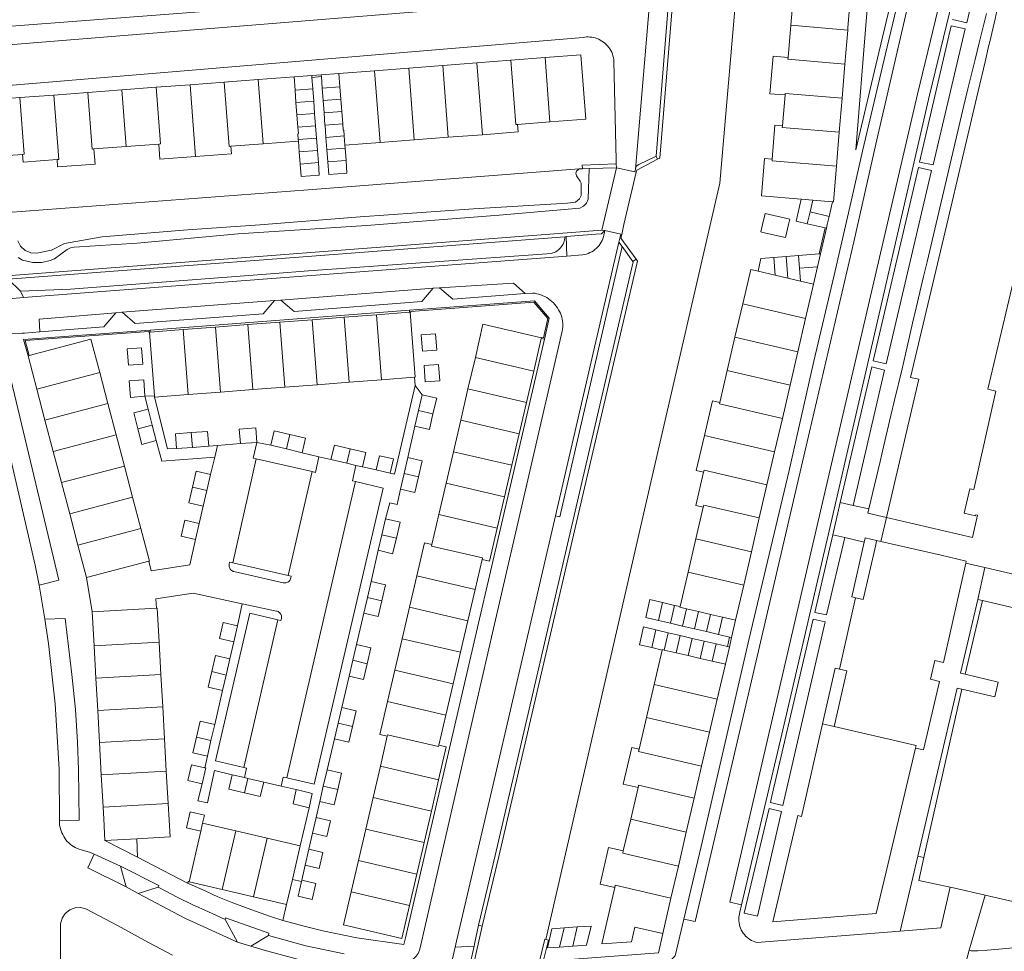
# Model space of a CAD drawing. Header units: metres. Extents: x 89888 to 94270, y 464165 to 468904.
# Tile 25 of 256: x 91113 to 91269, y 465635 to 465782. Entities that reach past the tile are written whole.
import ezdxf

# ---------------------------------------------------------------- set-up
doc = ezdxf.new("R2010")
doc.units = ezdxf.units.M
for name, color, linetype, lineweight in [('B_BEBOUWINGSGRENS_0', 251, 'CONTINUOUS', 13), ('B_TUSSENMUUR_0', 251, 'CONTINUOUS', 13), ('G_GRENS_ALGEMEEN_0', 251, 'CONTINUOUS', 13), ('K_KUNSTWERKGRENS_1', 251, 'CONTINUOUS', 13), ('T_CULTUURGRENS_0', 251, 'CONTINUOUS', 13), ('T_HEK_LIJN_0', 251, 'CONTINUOUS', 13), ('T_MUUR_30CM_0', 251, 'CONTINUOUS', 13), ('T_MUUR_30CM_LIJN_0', 251, 'CONTINUOUS', 13), ('V_WEGGRENS_0', 251, 'CONTINUOUS', 13), ('W_KADEMUUR_30CM_LIJN_0', 251, 'CONTINUOUS', 13), ('W_WALBESCHERMING_LIJN_0', 251, 'CONTINUOUS', 13), ('W_WATERGRENS_0', 251, 'CONTINUOUS', 13)]:
    doc.layers.add(name, color=color, linetype=linetype, lineweight=lineweight)

msp = doc.modelspace()

# ---------------------------------------------------------------- linework, layer by layer
at = {"layer": 'B_BEBOUWINGSGRENS_0'}
for p, q in [((91234.99, 465781.48), (91235.41, 465786.61)), ((91234.56, 465776.39), (91234.99, 465781.48)), ((91243.99, 465780.73), (91243.54, 465775.35)), ((91185.39, 465775.54), (91180, 465775.13)), ((91190.77, 465775.96), (91185.39, 465775.54)), ((91196.16, 465776.37), (91190.77, 465775.96)), ((91243.54, 465775.35), (91243.1, 465769.97)), ((91163.58, 465773.87), (91160.78, 465773.66)), ((91169.23, 465774.3), (91163.58, 465773.87)), ((91174.62, 465774.72), (91169.23, 465774.3)), ((91180, 465775.13), (91174.62, 465774.72)), ((91145.45, 465772.49), (91140.07, 465772.09)), ((91150.84, 465772.9), (91145.45, 465772.49)), ((91156.5, 465773.33), (91150.84, 465772.9)), ((91159.29, 465773.54), (91156.5, 465773.33)), ((91159.29, 465773.54), (91159.31, 465773.25)), ((91159.45, 465771.43), (91159.31, 465773.25)), ((91160.81, 465773.36), (91160.78, 465773.66)), ((91160.81, 465773.36), (91160.94, 465771.55)), ((91123.91, 465770.86), (91118.53, 465770.45)), ((91129.3, 465771.27), (91123.91, 465770.86)), ((91134.68, 465771.68), (91129.3, 465771.27)), ((91140.07, 465772.09), (91134.68, 465771.68)), ((91159.6, 465769.49), (91159.45, 465771.43)), ((91160.94, 465771.55), (91161.09, 465769.6)), ((91118.53, 465770.45), (91113.14, 465770.04)), ((91159.74, 465767.54), (91159.6, 465769.49)), ((91161.09, 465769.6), (91161.24, 465767.66)), ((91233.68, 465765.61), (91234.08, 465770.47)), ((91243.1, 465769.97), (91242.65, 465764.59)), ((91159.89, 465765.6), (91159.74, 465767.54)), ((91161.24, 465767.66), (91161.38, 465765.71)), ((91191.81, 465765.82), (91196.93, 465766.21)), ((91160.04, 465763.66), (91159.89, 465765.6)), ((91242.65, 465764.59), (91242.43, 465761.95)), ((91151.61, 465762.76), (91157.18, 465763.18)), ((91157.18, 465763.18), (91157.3, 465761.49)), ((91160.18, 465761.71), (91160.04, 465763.66)), ((91161.53, 465763.77), (91161.68, 465761.83)), ((91164.52, 465762.54), (91170.1, 465762.96)), ((91170.1, 465762.96), (91175.49, 465763.37)), ((91175.49, 465763.37), (91180.87, 465763.78)), ((91180.87, 465763.78), (91186.26, 465764.19)), ((91124.86, 465761.93), (91129.98, 465762.32)), ((91129.98, 465762.32), (91135.11, 465762.7)), ((91146.5, 465762.37), (91151.61, 465762.76)), ((91157.3, 465761.49), (91157.45, 465759.55)), ((91160.33, 465759.77), (91160.18, 465761.71)), ((91161.68, 465761.83), (91161.83, 465759.88)), ((91164.56, 465762.04), (91164.52, 465762.54)), ((91164.71, 465760.1), (91164.56, 465762.04)), ((91242.43, 465761.95), (91242.2, 465759.2)), ((91236.62, 465754.01), (91238.46, 465753.82)), ((91238.46, 465753.82), (91241.6, 465753.59)), ((91241.6, 465753.59), (91241.06, 465751.28)), ((91240.62, 465749.41), (91240.41, 465749.45)), ((91232.31, 465744.8), (91234.26, 465744.96)), ((91234.26, 465744.96), (91236.2, 465745.11)), ((91236.2, 465745.11), (91239.48, 465745.37)), ((91239.69, 465745.38), (91239.21, 465743.3)), ((91239.48, 465745.37), (91239.69, 465745.38)), ((91229.82, 465742.63), (91232.52, 465742)), ((91239.21, 465743.3), (91238.58, 465740.59)), ((91232.52, 465742), (91234.51, 465741.54)), ((91234.51, 465741.54), (91236.5, 465741.07)), ((91236.5, 465741.07), (91238.58, 465740.59)), ((91238.58, 465740.59), (91237.32, 465735.13)), ((91226.17, 465732.19), (91227.39, 465737.45)), ((91154.25, 465734.57), (91159.34, 465734.96)), ((91159.34, 465734.96), (91164.42, 465735.34)), ((91164.42, 465735.34), (91169.51, 465735.73)), ((91169.51, 465735.73), (91174.76, 465736.14)), ((91174.76, 465736.14), (91174.85, 465736.14)), ((91237.32, 465735.13), (91236.1, 465729.88)), ((91133.77, 465733), (91138.99, 465733.4)), ((91138.99, 465733.4), (91144.08, 465733.79)), ((91144.08, 465733.79), (91149.17, 465734.18)), ((91149.17, 465734.18), (91154.25, 465734.57)), ((91133.67, 465732.99), (91133.77, 465733)), ((91134.43, 465722.95), (91133.67, 465732.99)), ((91195.55, 465731.98), (91194.36, 465726.85)), ((91195.58, 465732.07), (91195.55, 465731.98)), ((91224.94, 465726.91), (91226.17, 465732.19)), ((91114.45, 465729.24), (91114.64, 465729.29)), ((91115.83, 465724), (91114.45, 465729.24)), ((91183.98, 465724.03), (91185.14, 465728.99)), ((91236.1, 465729.88), (91234.87, 465724.6)), ((91125.78, 465726.63), (91127.08, 465721.7)), ((91170.29, 465725.47), (91165.21, 465725.08)), ((91175.54, 465725.87), (91170.29, 465725.47)), ((91194.36, 465726.85), (91193.21, 465721.89)), ((91223.77, 465721.86), (91224.94, 465726.91)), ((91117.13, 465719.07), (91115.83, 465724)), ((91150, 465723.92), (91144.86, 465723.53)), ((91155.04, 465724.3), (91150, 465723.92)), ((91160.12, 465724.69), (91155.04, 465724.3)), ((91165.21, 465725.08), (91160.12, 465724.69)), ((91182.83, 465719.06), (91183.98, 465724.03)), ((91234.87, 465724.6), (91233.66, 465719.37)), ((91134.45, 465722.73), (91134.43, 465722.95)), ((91139.78, 465723.14), (91134.45, 465722.73)), ((91144.86, 465723.53), (91139.78, 465723.14)), ((91176.17, 465720.61), (91176.75, 465723.1)), ((91127.08, 465721.7), (91128.38, 465716.77)), ((91133.43, 465720.81), (91134.08, 465718.28)), ((91193.21, 465721.89), (91192.05, 465716.92)), ((91175.59, 465718.13), (91176.17, 465720.61)), ((91233.66, 465719.37), (91232.43, 465714.06)), ((91118.43, 465714.14), (91117.13, 465719.07)), ((91134.08, 465718.28), (91134.72, 465715.85)), ((91181.67, 465714.09), (91182.83, 465719.06)), ((91128.38, 465716.77), (91129.68, 465711.84)), ((91192.05, 465716.92), (91190.89, 465711.95)), ((91140.42, 465714.78), (91137.91, 465714.6)), ((91143.01, 465714.97), (91140.42, 465714.78)), ((91150.61, 465715.57), (91148.02, 465715.38)), ((91155.28, 465714.53), (91152.81, 465715.11)), ((91119.73, 465709.21), (91118.43, 465714.14)), ((91157.78, 465713.92), (91155.28, 465714.53)), ((91173.87, 465710.67), (91174.45, 465713.18)), ((91180.52, 465709.12), (91181.67, 465714.09)), ((91232.43, 465714.06), (91231.23, 465708.89)), ((91129.68, 465711.84), (91130.98, 465706.91)), ((91164.81, 465712.28), (91162.33, 465712.85)), ((91166.26, 465711.94), (91164.81, 465712.28)), ((91167.32, 465711.7), (91166.26, 465711.94)), ((91190.89, 465711.95), (91189.74, 465706.98)), ((91143.3, 465710.49), (91142.72, 465707.98)), ((91171.7, 465710.72), (91169.46, 465711.22)), ((91173.3, 465708.19), (91173.87, 465710.67)), ((91121.04, 465704.26), (91119.73, 465709.21)), ((91179.36, 465704.16), (91180.52, 465709.12)), ((91231.23, 465708.89), (91230.01, 465703.64)), ((91130.98, 465706.91), (91132.28, 465701.98)), ((91142.72, 465707.98), (91142.15, 465705.51)), ((91189.74, 465706.98), (91188.58, 465702.02)), ((91219.99, 465700.32), (91221.16, 465705.33)), ((91122.33, 465699.35), (91121.04, 465704.26)), ((91178.27, 465699.44), (91179.36, 465704.16)), ((91141.5, 465702.77), (91140.9, 465700.24)), ((91170.38, 465700.99), (91170.97, 465703.51)), ((91230.01, 465703.64), (91228.77, 465698.27)), ((91169.8, 465698.53), (91170.38, 465700.99)), ((91123.69, 465694.22), (91122.33, 465699.35)), ((91218.77, 465695.08), (91219.99, 465700.32)), ((91248.56, 465700.06), (91249.23, 465699.91)), ((91228.77, 465698.27), (91227.55, 465693.03)), ((91133.54, 465696.8), (91123.69, 465694.22)), ((91186.2, 465697.07), (91185.1, 465692.35)), ((91174.72, 465689.53), (91175.88, 465694.5)), ((91217.49, 465689.62), (91218.77, 465695.08)), ((91168.08, 465691.07), (91168.67, 465693.58)), ((91227.55, 465693.03), (91226.26, 465687.47)), ((91185.1, 465692.35), (91183.95, 465687.39)), ((91167.5, 465688.6), (91168.08, 465691.07)), ((91214.74, 465690.26), (91216.63, 465689.82)), ((91216.63, 465689.82), (91217.49, 465689.62)), ((91242.67, 465679.76), (91245.24, 465691.03)), ((91124.59, 465688.8), (91134.74, 465689.38)), ((91124.89, 465683.42), (91124.59, 465688.8)), ((91173.57, 465684.56), (91174.72, 465689.53)), ((91218.51, 465689.28), (91220.41, 465688.84)), ((91220.41, 465688.84), (91222.31, 465688.4)), ((91222.31, 465688.4), (91224.21, 465687.95)), ((91147.56, 465686.59), (91146.97, 465684.05)), ((91183.95, 465687.39), (91182.8, 465682.42)), ((91215.98, 465687.01), (91214.08, 465687.45)), ((91217.88, 465686.56), (91215.98, 465687.01)), ((91219.78, 465686.12), (91217.88, 465686.56)), ((91224.21, 465687.95), (91226.26, 465687.47)), ((91226.26, 465687.47), (91225.63, 465684.75)), ((91213.68, 465685.95), (91215.63, 465685.5)), ((91215.63, 465685.5), (91217.53, 465685.06)), ((91217.53, 465685.06), (91219.43, 465684.61)), ((91221.68, 465685.67), (91219.78, 465686.12)), ((91223.57, 465685.23), (91221.68, 465685.67)), ((91225.32, 465684.82), (91223.57, 465685.23)), ((91135.17, 465683.99), (91135.46, 465678.9)), ((91165.76, 465681.14), (91166.35, 465683.64)), ((91172.42, 465679.59), (91173.57, 465684.56)), ((91219.43, 465684.61), (91221.32, 465684.17)), ((91221.32, 465684.17), (91223.22, 465683.72)), ((91223.22, 465683.72), (91224.97, 465683.32)), ((91225.63, 465684.75), (91225.32, 465684.82)), ((91125.17, 465678.33), (91124.89, 465683.42)), ((91182.8, 465682.42), (91181.64, 465677.45)), ((91214.68, 465682.77), (91213.03, 465683.16)), ((91213.41, 465677.34), (91214.68, 465682.77)), ((91214.99, 465682.77), (91216.89, 465682.33)), ((91216.89, 465682.33), (91218.79, 465681.88)), ((91225.28, 465683.24), (91224.65, 465680.52)), ((91224.97, 465683.32), (91225.28, 465683.24)), ((91146.35, 465681.36), (91145.76, 465678.82)), ((91165.18, 465678.66), (91165.76, 465681.14)), ((91218.79, 465681.88), (91220.69, 465681.44)), ((91220.69, 465681.44), (91222.59, 465681)), ((91222.59, 465681), (91224.65, 465680.52)), ((91224.65, 465680.52), (91223.37, 465675.01)), ((91135.46, 465678.9), (91135.74, 465673.81)), ((91145.76, 465678.82), (91145.19, 465676.38)), ((91171.26, 465674.62), (91172.42, 465679.59)), ((91125.46, 465673.23), (91125.17, 465678.33)), ((91181.64, 465677.45), (91180.49, 465672.48)), ((91212.19, 465672.12), (91213.41, 465677.34)), ((91223.37, 465675.01), (91222.16, 465669.8)), ((91125.74, 465668.14), (91125.46, 465673.23)), ((91135.74, 465673.81), (91136.02, 465668.72)), ((91163.46, 465671.2), (91164.04, 465673.71)), ((91143.95, 465671.01), (91143.36, 465668.47)), ((91162.88, 465668.73), (91163.46, 465671.2)), ((91180.49, 465672.48), (91179.39, 465667.74)), ((91211.02, 465667.09), (91212.19, 465672.12)), ((91240.01, 465671.11), (91241.86, 465670.68)), ((91222.16, 465669.8), (91220.9, 465664.41)), ((91126.02, 465663.05), (91125.74, 465668.14)), ((91136.02, 465668.72), (91136.31, 465663.62)), ((91143.36, 465668.47), (91142.8, 465666.02)), ((91170.13, 465664.42), (91171.23, 465669.14)), ((91254.69, 465667.28), (91250.06, 465647.73)), ((91136.31, 465663.62), (91136.59, 465658.53)), ((91161.12, 465661.25), (91161.72, 465663.83)), ((91168.97, 465659.45), (91170.13, 465664.42)), ((91220.9, 465664.41), (91219.73, 465659.34)), ((91126.31, 465657.96), (91126.02, 465663.05)), ((91146.72, 465663.06), (91148.66, 465662.61)), ((91148.66, 465662.61), (91149.21, 465662.48)), ((91149.21, 465662.48), (91151.7, 465661.89)), ((91179.33, 465662.28), (91178.19, 465657.31)), ((91160.56, 465658.84), (91161.12, 465661.25)), ((91209.69, 465656.04), (91210.85, 465661.04)), ((91167.82, 465654.48), (91168.97, 465659.45)), ((91219.73, 465659.34), (91218.48, 465653.99)), ((91126.41, 465656.09), (91126.31, 465657.96)), ((91178.19, 465657.31), (91177.04, 465652.34)), ((91126.61, 465652.65), (91126.41, 465656.09)), ((91159.41, 465653.81), (91160, 465656.32)), ((91208.52, 465651.04), (91209.69, 465656.04)), ((91139.91, 465646.15), (91141.77, 465654.17)), ((91142.05, 465655.39), (91147.27, 465654.18)), ((91147.27, 465654.18), (91152.23, 465653.03)), ((91166.66, 465649.51), (91167.82, 465654.48)), ((91218.48, 465653.99), (91217.24, 465648.63)), ((91131.63, 465652.94), (91126.61, 465652.65)), ((91152.23, 465653.03), (91157.47, 465651.82)), ((91177.04, 465652.34), (91175.89, 465647.37)), ((91157.47, 465651.82), (91156.23, 465646.5)), ((91158.23, 465648.78), (91158.82, 465651.31)), ((91165.51, 465644.55), (91166.66, 465649.51)), ((91217.24, 465648.63), (91216.05, 465643.55)), ((91145.12, 465644.93), (91139.91, 465646.15)), ((91156.23, 465646.5), (91155.31, 465642.56)), ((91157.68, 465646.17), (91157.74, 465646.42)), ((91175.89, 465647.37), (91174.74, 465642.4)), ((91150.09, 465643.78), (91145.12, 465644.93)), ((91155.31, 465642.56), (91150.09, 465643.78)), ((91216.05, 465643.55), (91214.75, 465637.96)), ((91201.25, 465639.01), (91199.16, 465638.86)), ((91198.45, 465635.81), (91200.54, 465635.97))]:
    msp.add_line(p, q, dxfattribs=at)
for points in [[(91250.1, 465703.72), (91250.26, 465704.41), (91255.2, 465725.54), (91253.93, 465725.84), (91259.63, 465750), (91264.6, 465771.07), (91265.69, 465775.71), (91266.31, 465778.34), (91266.38, 465778.63), (91267.34, 465782.71), (91267.41, 465783), (91268.02, 465785.6), (91268.1, 465785.91), (91268.53, 465787.75)], [(91244.43, 465786.11), (91244.02, 465781.12), (91243.99, 465780.73)], [(91280.62, 465784.9), (91274.26, 465758.17), (91275.97, 465757.76), (91274.52, 465751.68), (91274.21, 465751.76), (91274.26, 465751.97), (91272.85, 465752.31), (91272.3, 465750), (91266.11, 465723.96), (91267.37, 465723.66), (91263.91, 465708.11), (91263.3, 465708.25), (91262.4, 465704.39), (91264.17, 465703.98), (91264.21, 465704.15), (91264.51, 465704.08), (91263.69, 465700.55), (91250.1, 465703.72)], [(91196.93, 465766.21), (91202.59, 465766.64), (91201.81, 465776.81), (91196.16, 465776.37)], [(91234.08, 465770.47), (91231.69, 465770.66), (91232.19, 465776.59), (91234.56, 465776.39)], [(91113.14, 465770.04), (91107.44, 465769.61), (91107.59, 465767.71), (91104.94, 465767.51), (91106.71, 465760.57), (91113.58, 465761.07)], [(91161.38, 465765.71), (91161.39, 465765.67), (91161.53, 465763.77)], [(91186.26, 465764.19), (91191.91, 465764.62), (91191.81, 465765.82)], [(91232.05, 465760.32), (91232.48, 465765.71), (91233.68, 465765.61)], [(91119.04, 465760.28), (91119.13, 465759.09), (91125.06, 465759.53), (91124.86, 465761.93)], [(91135.11, 465762.7), (91135.29, 465760.31), (91140.93, 465760.74)], [(91140.93, 465760.74), (91146.6, 465761.17), (91146.5, 465762.37)], [(91113.58, 465761.07), (91113.67, 465759.87), (91119.04, 465760.28)], [(91157.45, 465759.55), (91157.6, 465757.56), (91160.48, 465757.78), (91160.33, 465759.77)], [(91161.83, 465759.88), (91161.98, 465757.89), (91164.86, 465758.11), (91164.71, 465760.1)], [(91236.62, 465754.01), (91230.35, 465754.53), (91230.85, 465760.42), (91232.05, 465760.32)], [(91242.2, 465759.2), (91241.74, 465753.58), (91241.6, 465753.59)], [(91237.59, 465750.1), (91235.82, 465750.51), (91236.62, 465754.01)], [(91234.63, 465750), (91234.82, 465750.85), (91230.93, 465751.75), (91230.53, 465750)], [(91241.06, 465751.28), (91240.76, 465750), (91240.62, 465749.41)], [(91230.53, 465750), (91230.27, 465748.82), (91230.55, 465748.76), (91234.17, 465747.92), (91234.63, 465750)], [(91240.41, 465749.45), (91238.03, 465750), (91237.59, 465750.1)], [(91229.82, 465742.63), (91230.28, 465744.64), (91232.31, 465744.8)], [(91227.39, 465737.45), (91228.66, 465742.9), (91229.82, 465742.63)], [(91174.85, 465736.14), (91175.64, 465725.88), (91175.54, 465725.87)], [(91185.14, 465728.99), (91186.35, 465734.23), (91195.58, 465732.07)], [(91114.64, 465729.29), (91124.4, 465731.86), (91125.78, 465726.63)], [(91179.06, 465730.17), (91178.86, 465732.75), (91176.57, 465732.58), (91176.77, 465729.99), (91179.06, 465730.17)], [(91132.39, 465730.51), (91130.11, 465730.33), (91130.31, 465727.75), (91132.59, 465727.93), (91132.39, 465730.51)], [(91177.04, 465727.72), (91177.23, 465725.13), (91179.52, 465725.3), (91179.32, 465727.88), (91177.04, 465727.72)], [(91132.93, 465722.86), (91132.75, 465725.45), (91130.46, 465725.28), (91130.65, 465722.69), (91132.93, 465722.86)], [(91176.75, 465723.1), (91179.04, 465722.57), (91178.45, 465720.08)], [(91131.82, 465717.69), (91131.16, 465720.22), (91133.43, 465720.81)], [(91221.33, 465716.65), (91222.6, 465722.13), (91223.77, 465721.86)], [(91178.45, 465720.08), (91177.88, 465717.6), (91175.59, 465718.13)], [(91134.72, 465715.85), (91132.45, 465715.26), (91131.82, 465717.69)], [(91148.02, 465715.38), (91147.84, 465717.68), (91150.43, 465717.89), (91150.61, 465715.57)], [(91137.91, 465714.6), (91137.74, 465716.93), (91140.24, 465717.11)], [(91140.24, 465717.11), (91142.84, 465717.3), (91143.01, 465714.97)], [(91152.81, 465715.11), (91153.34, 465717.38), (91155.81, 465716.81)], [(91155.81, 465716.81), (91158.32, 465716.22), (91157.78, 465713.92)], [(91221.22, 465710.85), (91220.04, 465711.12), (91221.33, 465716.65)], [(91162.33, 465712.85), (91162.86, 465715.13), (91165.34, 465714.55)], [(91165.34, 465714.55), (91167.85, 465713.97), (91167.32, 465711.7)], [(91169.46, 465711.22), (91169.98, 465713.46), (91172.21, 465712.96), (91171.7, 465710.72)], [(91174.45, 465713.18), (91176.73, 465712.65), (91176.15, 465710.14)], [(91140.45, 465708.51), (91141.04, 465711.02), (91143.3, 465710.49)], [(91176.15, 465710.14), (91175.58, 465707.66), (91173.3, 465708.19)], [(91221.16, 465705.33), (91219.99, 465705.6), (91221.22, 465710.85)], [(91142.15, 465705.51), (91139.87, 465706.04), (91140.45, 465708.51)], [(91140.9, 465700.24), (91138.63, 465700.78), (91139.23, 465703.31), (91141.5, 465702.77)], [(91170.97, 465703.51), (91173.25, 465702.97), (91172.66, 465700.46)], [(91132.28, 465701.98), (91133.63, 465696.82), (91133.54, 465696.8)], [(91188.58, 465702.02), (91187.37, 465696.8), (91186.2, 465697.07)], [(91172.66, 465700.46), (91172.07, 465697.99), (91169.8, 465698.53)], [(91175.88, 465694.5), (91177.09, 465699.72), (91178.27, 465699.44)], [(91245.24, 465691.03), (91246.44, 465690.76), (91248.41, 465699.41), (91248.56, 465700.06)], [(91249.23, 465699.91), (91258.75, 465697.74), (91262.71, 465696.83), (91262.63, 465696.5)], [(91262.63, 465696.5), (91259.1, 465680.79), (91257.76, 465681.1), (91257.08, 465678.14), (91258.48, 465677.82), (91255.97, 465666.98), (91254.69, 465667.28)], [(91168.67, 465693.58), (91170.95, 465693.05), (91170.36, 465690.54)], [(91170.36, 465690.54), (91169.78, 465688.07), (91167.5, 465688.6)], [(91214.08, 465687.45), (91212.09, 465687.91), (91212.74, 465690.73), (91214.74, 465690.26)], [(91134.74, 465689.38), (91134.86, 465689.38), (91135.17, 465683.99)], [(91217.49, 465689.62), (91217.47, 465689.53), (91218.51, 465689.28)], [(91146.97, 465684.05), (91144.69, 465684.58), (91145.28, 465687.12), (91147.56, 465686.59)], [(91213.03, 465683.16), (91211.09, 465683.61), (91211.74, 465686.41), (91213.68, 465685.95)], [(91166.35, 465683.64), (91168.63, 465683.1), (91168.04, 465680.61)], [(91143.48, 465679.35), (91144.07, 465681.89), (91146.35, 465681.36)], [(91214.99, 465682.77), (91214.7, 465682.84), (91214.68, 465682.77)], [(91168.04, 465680.61), (91167.46, 465678.13), (91165.18, 465678.66)], [(91145.19, 465676.38), (91142.91, 465676.91), (91143.48, 465679.35)], [(91241.86, 465670.68), (91243.87, 465679.49), (91242.67, 465679.76)], [(91171.23, 465669.14), (91170.05, 465669.41), (91171.26, 465674.62)], [(91164.04, 465673.71), (91166.32, 465673.18), (91165.73, 465670.67)], [(91141.08, 465669), (91141.67, 465671.54), (91143.95, 465671.01)], [(91250.06, 465647.73), (91248.49, 465641.13), (91232.15, 465639.81), (91236.1, 465656.62), (91236.68, 465656.49), (91240.01, 465671.11)], [(91165.73, 465670.67), (91165.16, 465668.2), (91162.88, 465668.73)], [(91142.8, 465666.02), (91140.52, 465666.54), (91141.08, 465669)], [(91179.39, 465667.74), (91180.53, 465667.47), (91179.33, 465662.28)], [(91210.85, 465661.04), (91208.51, 465661.58), (91209.85, 465667.36), (91211.02, 465667.09)], [(91141.98, 465661.61), (91139.71, 465662.13), (91140.28, 465664.65), (91142.37, 465664.17)], [(91142.37, 465664.17), (91142.57, 465664.13), (91141.98, 465661.61)], [(91161.72, 465663.83), (91164, 465663.3), (91163.4, 465660.73)], [(91148.68, 465660.2), (91146.18, 465660.78), (91146.72, 465663.06)], [(91151.7, 465661.89), (91151.16, 465659.61), (91148.68, 465660.2)], [(91158.87, 465657.85), (91156.34, 465658.45), (91156.85, 465660.72)], [(91156.85, 465660.72), (91159.37, 465660.12), (91158.87, 465657.85)], [(91163.4, 465660.73), (91162.84, 465658.31), (91160.56, 465658.84)], [(91136.59, 465658.53), (91136.89, 465653.24), (91131.63, 465652.94)], [(91141.77, 465654.17), (91139.52, 465654.69), (91140.09, 465657.19), (91142.35, 465656.67), (91142.05, 465655.39)], [(91160, 465656.32), (91162.27, 465655.78), (91161.69, 465653.28), (91159.41, 465653.81)], [(91158.82, 465651.31), (91161.06, 465650.79), (91160.47, 465648.27), (91158.23, 465648.78)], [(91207.18, 465645.24), (91204.85, 465645.79), (91206.2, 465651.55), (91208.52, 465651.04)], [(91157.74, 465646.42), (91159.96, 465645.9), (91159.37, 465643.37), (91157.15, 465643.88), (91157.68, 465646.17)], [(91214.75, 465637.96), (91210.37, 465638.98), (91209.82, 465636.67), (91205.11, 465636.36), (91207.18, 465645.24)], [(91174.74, 465642.4), (91173.54, 465637.2), (91164.3, 465639.34), (91165.51, 465644.55)], [(91199.16, 465638.86), (91197.24, 465638.74), (91196.53, 465635.7), (91198.45, 465635.81)], [(91200.54, 465635.97), (91202.73, 465636.12), (91203.45, 465639.16), (91201.25, 465639.01)]]:
    msp.add_lwpolyline(points, dxfattribs=at)
at = {"layer": 'B_TUSSENMUUR_0'}
for p, q in [((91243.99, 465780.73), (91234.99, 465781.48)), ((91185.39, 465775.54), (91186.26, 465764.19)), ((91196.16, 465776.37), (91196.93, 465766.21)), ((91163.58, 465773.87), (91163.74, 465771.76)), ((91169.23, 465774.3), (91170.1, 465762.96)), ((91174.62, 465774.72), (91175.49, 465763.37)), ((91180, 465775.13), (91180.87, 465763.78)), ((91150.84, 465772.9), (91151.61, 465762.76)), ((91156.5, 465773.33), (91156.66, 465771.22)), ((91129.98, 465762.32), (91129.3, 465771.27)), ((91140.07, 465772.09), (91140.93, 465760.74)), ((91156.66, 465771.22), (91159.45, 465771.43)), ((91156.66, 465771.22), (91156.8, 465769.28)), ((91163.74, 465771.76), (91160.94, 465771.55)), ((91163.88, 465769.82), (91163.74, 465771.76)), ((91156.8, 465769.28), (91159.6, 465769.49)), ((91156.8, 465769.28), (91156.95, 465767.33)), ((91161.09, 465769.6), (91163.88, 465769.82)), ((91164.03, 465767.87), (91163.88, 465769.82)), ((91156.95, 465767.33), (91159.74, 465767.54)), ((91161.24, 465767.66), (91164.03, 465767.87)), ((91164.18, 465765.93), (91164.03, 465767.87)), ((91156.95, 465767.33), (91157.1, 465765.39)), ((91161.38, 465765.71), (91164.18, 465765.93)), ((91157.1, 465765.39), (91159.89, 465765.6)), ((91157.15, 465763.44), (91160.04, 465763.66)), ((91157.18, 465763.18), (91157.15, 465763.44)), ((91161.53, 465763.77), (91164.41, 465763.99)), ((91164.41, 465763.99), (91164.52, 465762.54)), ((91157.3, 465761.49), (91160.18, 465761.71)), ((91161.68, 465761.83), (91164.56, 465762.04)), ((91157.45, 465759.55), (91160.33, 465759.77)), ((91161.83, 465759.88), (91164.71, 465760.1)), ((91238.46, 465753.82), (91238.03, 465751.99)), ((91237.59, 465750.1), (91238.03, 465751.99)), ((91238.03, 465751.99), (91241.06, 465751.28)), ((91232.52, 465742), (91232.31, 465744.8)), ((91234.51, 465741.54), (91234.26, 465744.96)), ((91236.2, 465745.11), (91236.35, 465743.08)), ((91236.35, 465743.08), (91239.21, 465743.3)), ((91236.5, 465741.07), (91236.35, 465743.08)), ((91237.32, 465735.13), (91227.39, 465737.45)), ((91160.12, 465724.69), (91159.34, 465734.96)), ((91164.42, 465735.34), (91165.21, 465725.08)), ((91169.51, 465735.73), (91170.29, 465725.47)), ((91138.99, 465733.4), (91139.78, 465723.14)), ((91144.86, 465723.53), (91144.08, 465733.79)), ((91149.17, 465734.18), (91150, 465723.92)), ((91154.25, 465734.57), (91155.04, 465724.3)), ((91226.17, 465732.19), (91236.1, 465729.88)), ((91194.36, 465726.85), (91185.14, 465728.99)), ((91125.78, 465726.63), (91115.83, 465724)), ((91224.94, 465726.91), (91234.87, 465724.6)), ((91183.98, 465724.03), (91193.21, 465721.89)), ((91127.08, 465721.7), (91117.13, 465719.07)), ((91176.17, 465720.61), (91178.45, 465720.08)), ((91134.08, 465718.28), (91131.82, 465717.69)), ((91182.83, 465719.06), (91192.05, 465716.92)), ((91118.43, 465714.14), (91128.38, 465716.77)), ((91140.24, 465717.11), (91140.42, 465714.78)), ((91155.28, 465714.53), (91155.81, 465716.81)), ((91221.33, 465716.65), (91232.43, 465714.06)), ((91164.81, 465712.28), (91165.34, 465714.55)), ((91190.89, 465711.95), (91181.67, 465714.09)), ((91129.68, 465711.84), (91119.73, 465709.21)), ((91173.87, 465710.67), (91176.15, 465710.14)), ((91140.45, 465708.51), (91142.72, 465707.98)), ((91180.52, 465709.12), (91189.74, 465706.98)), ((91130.98, 465706.91), (91121.04, 465704.26)), ((91179.36, 465704.16), (91188.58, 465702.02)), ((91132.28, 465701.98), (91122.33, 465699.35)), ((91170.38, 465700.99), (91172.66, 465700.46)), ((91219.99, 465700.32), (91228.77, 465698.27)), ((91175.88, 465694.5), (91185.1, 465692.35)), ((91227.55, 465693.03), (91218.77, 465695.08)), ((91168.08, 465691.07), (91170.36, 465690.54)), ((91214.08, 465687.45), (91214.74, 465690.26)), ((91215.98, 465687.01), (91216.63, 465689.82)), ((91174.72, 465689.53), (91183.95, 465687.39)), ((91217.88, 465686.56), (91218.51, 465689.28)), ((91219.78, 465686.12), (91220.41, 465688.84)), ((91221.68, 465685.67), (91222.31, 465688.4)), ((91223.57, 465685.23), (91224.21, 465687.95)), ((91213.03, 465683.16), (91213.68, 465685.95)), ((91215.63, 465685.5), (91214.99, 465682.77)), ((91216.89, 465682.33), (91217.53, 465685.06)), ((91135.17, 465683.99), (91124.89, 465683.42)), ((91173.57, 465684.56), (91182.8, 465682.42)), ((91218.79, 465681.88), (91219.43, 465684.61)), ((91220.69, 465681.44), (91221.32, 465684.17)), ((91222.59, 465681), (91223.22, 465683.72)), ((91165.76, 465681.14), (91168.04, 465680.61)), ((91135.46, 465678.9), (91125.17, 465678.33)), ((91145.76, 465678.82), (91143.48, 465679.35)), ((91181.64, 465677.45), (91172.42, 465679.59)), ((91213.41, 465677.34), (91223.37, 465675.01)), ((91171.26, 465674.62), (91180.49, 465672.48)), ((91125.46, 465673.23), (91135.74, 465673.81)), ((91163.46, 465671.2), (91165.73, 465670.67)), ((91212.19, 465672.12), (91222.16, 465669.8)), ((91125.74, 465668.14), (91136.02, 465668.72)), ((91141.08, 465669), (91143.36, 465668.47)), ((91126.02, 465663.05), (91136.31, 465663.62)), ((91170.13, 465664.42), (91179.33, 465662.28)), ((91148.68, 465660.2), (91149.21, 465662.48)), ((91161.12, 465661.25), (91163.4, 465660.73)), ((91168.97, 465659.45), (91178.19, 465657.31)), ((91126.31, 465657.96), (91136.59, 465658.53)), ((91209.69, 465656.04), (91218.48, 465653.99)), ((91141.77, 465654.17), (91142.05, 465655.39)), ((91147.27, 465654.18), (91145.12, 465644.93)), ((91167.82, 465654.48), (91177.04, 465652.34)), ((91152.23, 465653.03), (91150.09, 465643.78)), ((91166.66, 465649.51), (91175.89, 465647.37)), ((91165.51, 465644.55), (91174.74, 465642.4)), ((91199.16, 465638.86), (91198.45, 465635.81)), ((91201.25, 465639.01), (91200.54, 465635.97))]:
    msp.add_line(p, q, dxfattribs=at)
for points in [[(91190.77, 465775.96), (91191.55, 465765.8), (91191.81, 465765.82)], [(91234.56, 465776.39), (91234.54, 465776.1), (91243.54, 465775.35)], [(91145.45, 465772.49), (91146.23, 465762.35), (91146.5, 465762.37)], [(91123.91, 465770.86), (91124.6, 465761.91), (91124.86, 465761.93)], [(91135.11, 465762.7), (91135.37, 465762.72), (91134.68, 465771.68)], [(91234.08, 465770.47), (91234.1, 465770.71), (91243.1, 465769.97)], [(91113.58, 465761.07), (91113.83, 465761.09), (91113.14, 465770.04)], [(91119.04, 465760.28), (91119.3, 465760.29), (91118.53, 465770.45)], [(91164.41, 465763.99), (91164.35, 465764.9), (91164.26, 465764.89), (91164.18, 465765.93)], [(91157.1, 465765.39), (91157.18, 465764.36), (91157.09, 465764.35), (91157.15, 465763.44)], [(91233.68, 465765.61), (91233.65, 465765.33), (91242.65, 465764.59)], [(91232.05, 465760.32), (91232.03, 465760.05), (91242.2, 465759.2)], [(91223.77, 465721.86), (91223.73, 465721.69), (91233.66, 465719.37)], [(91221.22, 465710.85), (91221.3, 465711.2), (91231.23, 465708.89)], [(91221.16, 465705.33), (91221.25, 465705.68), (91230.01, 465703.64)], [(91178.27, 465699.44), (91178.21, 465699.18), (91186.26, 465697.32), (91186.2, 465697.07)], [(91254.69, 465667.28), (91254.78, 465667.7), (91241.86, 465670.68)], [(91171.23, 465669.14), (91171.28, 465669.38), (91179.33, 465667.51), (91179.39, 465667.74)], [(91211.02, 465667.09), (91210.93, 465666.74), (91220.9, 465664.41)], [(91210.85, 465661.04), (91210.93, 465661.39), (91219.73, 465659.34)], [(91217.24, 465648.63), (91208.67, 465650.63), (91208.44, 465650.69), (91208.52, 465651.04)], [(91207.18, 465645.24), (91207.26, 465645.6), (91216.05, 465643.55)]]:
    msp.add_lwpolyline(points, dxfattribs=at)
at = {"layer": 'G_GRENS_ALGEMEEN_0'}
for p, q in [((91160.78, 465773.66), (91159.29, 465773.54)), ((91159.31, 465773.25), (91160.81, 465773.36)), ((91213.69, 465760.8), (91213.91, 465760.31)), ((91202.05, 465758.81), (91203.13, 465758.83)), ((91239.48, 465745.37), (91240.41, 465749.45)), ((91199.47, 465748.09), (91199.29, 465748.07)), ((91208.32, 465746.52), (91207.82, 465747.22)), ((91210.04, 465744.16), (91208.32, 465746.52)), ((91210.04, 465744.16), (91210.53, 465744.51)), ((91174.76, 465736.14), (91174.74, 465736.46)), ((91133.75, 465733.33), (91133.77, 465733)), ((91196.05, 465731.86), (91195.55, 465731.98)), ((91224.97, 465683.32), (91225.32, 465684.82)), ((91185.66, 465639.27), (91186.24, 465639.14))]:
    msp.add_line(p, q, dxfattribs=at)
for points in [[(91202.05, 465758.81), (91202.02, 465759.39), (91207.41, 465759.57)], [(91199.29, 465748.07), (91158.61, 465744.97), (91111.29, 465741.35)], [(91195.58, 465732.07), (91195.6, 465732.17), (91195.9, 465732.1), (91196.61, 465735.16), (91194.39, 465737.74), (91174.95, 465736.28), (91174.96, 465736.15), (91174.85, 465736.14)], [(91133.67, 465732.99), (91133.57, 465732.98), (91133.56, 465733.12), (91114.02, 465731.66), (91114.64, 465729.29)], [(91184.93, 465636), (91185, 465636.29), (91185.66, 465639.27)], [(91196.26, 465637.04), (91196.68, 465636.94), (91195.88, 465633.53)]]:
    msp.add_lwpolyline(points, dxfattribs=at)
at = {"layer": 'K_KUNSTWERKGRENS_1'}
for p, q in [((91207.46, 465758.97), (91205.11, 465749.13)), ((91210.36, 465758.33), (91207.46, 465758.97)), ((91210.55, 465758.29), (91210.36, 465758.33)), ((91205.11, 465749.13), (91205.59, 465749.04)), ((91205.59, 465749.04), (91208.11, 465748.48)), ((91208.11, 465748.48), (91208.27, 465748.44))]:
    msp.add_line(p, q, dxfattribs=at)
msp.add_lwpolyline([(91208.27, 465748.44), (91208.63, 465750), (91210.55, 465758.29)], dxfattribs=at)
at = {"layer": 'T_CULTUURGRENS_0'}
for p, q in [((91199.29, 465748.07), (91199.28, 465747.83)), ((91111.29, 465741.35), (91113.27, 465739.49)), ((91113.27, 465739.49), (91113.76, 465738.46)), ((91265.29, 465690.59), (91264.53, 465690.74)), ((91255.04, 465650.2), (91256.03, 465650))]:
    msp.add_line(p, q, dxfattribs=at)
for points in [[(91139.65, 465749.17), (91151.08, 465749.96), (91166.95, 465751.19), (91184.85, 465752.46), (91199.73, 465753.37), (91200.98, 465753.54), (91201.61, 465754.07), (91201.84, 465754.57), (91201.85, 465756.52), (91201.73, 465756.85), (91201.11, 465757.68), (91201.04, 465758.11), (91201.13, 465758.44), (91201.56, 465758.77)], [(91112.83, 465747.44), (91113.28, 465746.57), (91114, 465745.9), (91114.9, 465745.52), (91115.87, 465745.45), (91118.17, 465745.96), (91120.21, 465746.99), (91126.16, 465748.06), (91139.65, 465749.17)], [(91199.28, 465747.83), (91199.24, 465747.59), (91199.18, 465747.36), (91199.1, 465747.13), (91199, 465746.91), (91198.88, 465746.7), (91198.75, 465746.5), (91198.6, 465746.31), (91198.43, 465746.13), (91198.24, 465745.97), (91198.05, 465745.83), (91197.84, 465745.7), (91197.63, 465745.6), (91197.4, 465745.51), (91197.17, 465745.44), (91158.77, 465742.66), (91153.48, 465742.28), (91121.16, 465739.76), (91113.27, 465739.49)], [(91197.82, 465703.97), (91198.49, 465703.79), (91208.32, 465746.52)]]:
    msp.add_lwpolyline(points, dxfattribs=at)
at = {"layer": 'T_HEK_LIJN_0'}
msp.add_line((91175.61, 465724.57), (91175.54, 465725.87), dxfattribs=at)
msp.add_lwpolyline([(91171.7, 465710.72), (91172.39, 465710.56), (91175.61, 465724.57)], dxfattribs=at)
at = {"layer": 'T_MUUR_30CM_0'}
for p, q in [((91265.93, 465783.34), (91264.78, 465778.7)), ((91264.14, 465776.08), (91262.99, 465771.44)), ((91260.62, 465761.39), (91262.35, 465768.79)), ((91256.52, 465744.09), (91259.15, 465755.31)), ((91254.8, 465736.82), (91255.98, 465741.81)), ((91253.1, 465729.52), (91254.23, 465734.42)), ((91251.37, 465722.25), (91252.57, 465727.2)), ((91249.64, 465714.88), (91250.81, 465719.84)), ((91247.34, 465705.06), (91249.09, 465712.57))]:
    msp.add_line(p, q, dxfattribs=at)
for points in [[(91250.1, 465703.72), (91247.18, 465704.4), (91247.34, 465705.06)], [(91246.59, 465699.82), (91244.63, 465691.17), (91245.24, 465691.03)], [(91248.56, 465700.06), (91246.74, 465700.47), (91246.59, 465699.82)], [(91240.01, 465671.11), (91242.02, 465679.91), (91242.67, 465679.76)]]:
    msp.add_lwpolyline(points, dxfattribs=at)
at = {"layer": 'T_MUUR_30CM_LIJN_0'}
for p, q in [((91131.63, 465652.94), (91131.76, 465650.05)), ((91131.76, 465650.05), (91139.67, 465645.92)), ((91155.31, 465642.56), (91154.7, 465640.03)), ((91174.08, 465637.3), (91173.83, 465636.22))]:
    msp.add_line(p, q, dxfattribs=at)
for points in [[(91139.67, 465645.92), (91139.8, 465646.17), (91139.91, 465646.15)], [(91154.7, 465640.03), (91158.3, 465639.09), (91161.04, 465638.38), (91166.43, 465637.31), (91173.83, 465636.22)]]:
    msp.add_lwpolyline(points, dxfattribs=at)
at = {"layer": 'V_WEGGRENS_0'}
for p, q in [((91204.99, 465788.48), (91098.25, 465780.28)), ((91255.35, 465759.85), (91260.33, 465781.41)), ((91264.14, 465776.08), (91264.78, 465778.7)), ((91262.35, 465768.79), (91262.99, 465771.44)), ((91259.15, 465755.31), (91260.62, 465761.39)), ((91207.41, 465759.57), (91207.46, 465758.97)), ((91210.36, 465758.33), (91210.45, 465758.75)), ((91248.01, 465728.48), (91255.15, 465759)), ((91240.62, 465749.41), (91239.69, 465745.38)), ((91204.2, 465748.45), (91199.47, 465748.09)), ((91199.47, 465748.09), (91199.62, 465745.01)), ((91207.82, 465747.22), (91208.11, 465748.48)), ((91197.82, 465703.97), (91207.82, 465747.22)), ((91255.98, 465741.81), (91256.52, 465744.09)), ((91154.42, 465738.07), (91178.46, 465739.93)), ((91178.46, 465739.93), (91179.47, 465740)), ((91113.76, 465738.46), (91106.52, 465737.85)), ((91129.31, 465736.14), (91153.41, 465738)), ((91153.41, 465738), (91154.42, 465738.07)), ((91174.74, 465736.46), (91194.47, 465737.95)), ((91133.75, 465733.33), (91174.74, 465736.46)), ((91254.23, 465734.42), (91254.8, 465736.82)), ((91128.31, 465736.05), (91129.31, 465736.14)), ((91113.76, 465731.84), (91133.75, 465733.33)), ((91110.06, 465732.63), (91113.52, 465732.82)), ((91114.45, 465729.24), (91113.76, 465731.84)), ((91252.57, 465727.2), (91253.1, 465729.52)), ((91242.81, 465706.07), (91247.78, 465727.51)), ((91176.75, 465723.1), (91175.61, 465724.57)), ((91134.43, 465722.95), (91132.93, 465722.86)), ((91132.93, 465722.86), (91133.43, 465720.81)), ((91250.81, 465719.84), (91251.37, 465722.25)), ((91174.45, 465713.18), (91175.59, 465718.13)), ((91144.38, 465715.1), (91143.01, 465714.97)), ((91144.38, 465715.1), (91143.98, 465713.26)), ((91148.02, 465715.38), (91144.38, 465715.1)), ((91152.81, 465715.11), (91150.61, 465715.57)), ((91249.09, 465712.57), (91249.64, 465714.88)), ((91143.98, 465713.26), (91143.3, 465710.49)), ((91160.41, 465713.29), (91157.78, 465713.92)), ((91162.33, 465712.85), (91160.41, 465713.29)), ((91146.81, 465696.54), (91150.51, 465712.97)), ((91150.51, 465712.97), (91159.38, 465710.95)), ((91169.46, 465711.22), (91167.32, 465711.7)), ((91159.38, 465710.95), (91155.58, 465694.56)), ((91155.36, 465662.57), (91166.22, 465709.37)), ((91142.15, 465705.51), (91141.5, 465702.77)), ((91242.81, 465706.07), (91241.63, 465700.95)), ((91244.83, 465705.62), (91242.81, 465706.07)), ((91244.83, 465705.62), (91247.34, 465705.06)), ((91250.1, 465703.72), (91249.23, 465699.91)), ((91238.77, 465688.7), (91241.63, 465700.95)), ((91241.63, 465700.95), (91243.53, 465700.52)), ((91246.59, 465699.82), (91243.53, 465700.52)), ((91168.67, 465693.58), (91169.8, 465698.53)), ((91146.81, 465696.54), (91155.58, 465694.56)), ((91262.63, 465696.5), (91265.68, 465695.79)), ((91264.53, 465690.74), (91265.68, 465695.79)), ((91265.68, 465695.79), (91278.83, 465692.7)), ((91117.12, 465687.62), (91116.2, 465693.04)), ((91123.69, 465694.22), (91124.59, 465688.8)), ((91148.28, 465690.09), (91147.56, 465686.59)), ((91265.29, 465690.59), (91262.55, 465678.93)), ((91166.35, 465683.64), (91167.5, 465688.6)), ((91148.57, 465664.18), (91153.92, 465687.56)), ((91146.97, 465684.05), (91146.35, 465681.36)), ((91225.63, 465684.75), (91225.28, 465683.24)), ((91164.04, 465673.71), (91165.18, 465678.66)), ((91145.19, 465676.38), (91143.95, 465671.01)), ((91262.01, 465676.56), (91256.03, 465650)), ((91161.72, 465663.83), (91162.88, 465668.73)), ((91142.8, 465666.02), (91142.37, 465664.17)), ((91151.7, 465661.89), (91154.45, 465661.27)), ((91154.45, 465661.27), (91156.85, 465660.72)), ((91160, 465656.32), (91160.56, 465658.84)), ((91158.87, 465657.85), (91157.47, 465651.82)), ((91227.62, 465641.2), (91231.55, 465657.73)), ((91122.54, 465655.87), (91119.43, 465655.77)), ((91119.43, 465655.77), (91119.45, 465655.12)), ((91131.76, 465650.05), (91126.61, 465652.65)), ((91158.82, 465651.31), (91159.41, 465653.81)), ((91129.08, 465648.61), (91124.88, 465650.53)), ((91254.25, 465646.85), (91255.04, 465650.2)), ((91129.95, 465645.35), (91129.08, 465648.61)), ((91157.74, 465646.42), (91158.23, 465648.78)), ((91156.23, 465646.5), (91157.68, 465646.17)), ((91252.26, 465638.37), (91254.25, 465646.85)), ((91131.87, 465644.32), (91129.95, 465645.35)), ((91135.04, 465645.29), (91131.87, 465644.32)), ((91263.19, 465635.33), (91265.73, 465644.02)), ((91227.19, 465642.53), (91226.93, 465641.37)), ((91147.54, 465636.63), (91145.6, 465640.19)), ((91152.48, 465637.64), (91149.64, 465636)), ((91149.64, 465636), (91147.54, 465636.63)), ((91181.96, 465635.83), (91181.53, 465633.99)), ((91184.93, 465636), (91181.96, 465635.83)), ((91263.19, 465635.33), (91262.32, 465632.2))]:
    msp.add_line(p, q, dxfattribs=at)
for points in [[(91227.19, 465642.53), (91233.57, 465669.49), (91240.88, 465700.9), (91246.05, 465723.3), (91256.92, 465770.45), (91268.9, 465819.94), (91291.95, 465913.66), (91292.07, 465914.14), (91292.91, 465917.57), (91300.61, 465949.12), (91307.1, 465974.41)], [(91218.11, 465640.24), (91219.87, 465639.85), (91228.28, 465675.63), (91237.21, 465714.07), (91244.96, 465747.25), (91248.41, 465762.69), (91253.3, 465783.68), (91259.07, 465806.95), (91269.16, 465848.35), (91282.31, 465902.24), (91293.49, 465948.14), (91291.61, 465948.59)], [(91291.61, 465948.59), (91288.2, 465934.28), (91280.3, 465902.31), (91274.18, 465876.83), (91268.29, 465852.55), (91261.29, 465823.86), (91254.26, 465795.08), (91249.94, 465776.98), (91246.31, 465761.59), (91244.7, 465754.37), (91241.83, 465742.01), (91238.65, 465728.42), (91234.71, 465711.14)], [(91222.72, 465870.71), (91219.42, 465864.62), (91210.45, 465758.75)], [(91267.58, 465822.64), (91255.03, 465770.59), (91239.86, 465705.38), (91225.38, 465642.92), (91227.19, 465642.53)], [(91265.04, 465800.81), (91267.14, 465800.36), (91262.82, 465781.87), (91260.55, 465782.38)], [(91245.27, 465761.78), (91246.91, 465782.15), (91248.38, 465799.49)], [(91253.01, 465794.4), (91248.9, 465777.17), (91245.27, 465761.78)], [(91098.9, 465777.94), (91099.48, 465777.84), (91100.07, 465777.77), (91100.66, 465777.71), (91101.25, 465777.67), (91101.84, 465777.66), (91102.43, 465777.66), (91103.02, 465777.69), (91103.61, 465777.73), (91104.19, 465777.8), (91199.91, 465785.61)], [(91260.33, 465781.41), (91262.54, 465780.9), (91257.48, 465759.41), (91255.35, 465759.85)], [(91109.41, 465771.81), (91202.16, 465779.56), (91202.43, 465779.6), (91202.71, 465779.63), (91202.98, 465779.64), (91203.26, 465779.62), (91203.53, 465779.59), (91203.8, 465779.55), (91204.07, 465779.48)], [(91204.07, 465779.48), (91204.35, 465779.39), (91204.63, 465779.28), (91204.89, 465779.14), (91205.15, 465778.99), (91205.39, 465778.83), (91205.62, 465778.64), (91205.84, 465778.44), (91206.05, 465778.22), (91206.23, 465777.99), (91206.4, 465777.75), (91206.55, 465777.49), (91206.69, 465777.23), (91206.8, 465776.96), (91206.89, 465776.67), (91206.96, 465776.39), (91207.02, 465776.09), (91207.05, 465775.8), (91207.4, 465760.14), (91207.41, 465759.57)], [(91210.45, 465758.75), (91210.56, 465759.24), (91210.96, 465759.47), (91213.69, 465760.8)], [(91255.15, 465759), (91257.24, 465758.51), (91250.04, 465727.99), (91248.01, 465728.48)], [(91205.59, 465749.04), (91205.09, 465748.51), (91204.2, 465748.45)], [(91205.59, 465749.04), (91205.4, 465748.05), (91205.3, 465747.76)], [(91205.3, 465747.76), (91205.18, 465747.47), (91205.04, 465747.2), (91204.87, 465746.94), (91204.69, 465746.69), (91204.49, 465746.46), (91204.27, 465746.24), (91204.04, 465746.04), (91203.79, 465745.86), (91203.53, 465745.7), (91203.26, 465745.55), (91202.98, 465745.43), (91202.69, 465745.33), (91202.39, 465745.25), (91202.09, 465745.2), (91199.62, 465745.01)], [(91199.62, 465745.01), (91153.68, 465741.52), (91113.76, 465738.46)], [(91154.42, 465738.07), (91156.51, 465736.28), (91176.67, 465737.82), (91178.46, 465739.93)], [(91179.47, 465740), (91191.19, 465740.72), (91193.01, 465739.08)], [(91179.47, 465740), (91181.59, 465738.19), (91193.01, 465739.08)], [(91129.31, 465736.14), (91131.38, 465734.36), (91151.61, 465735.91), (91153.41, 465738)], [(91194.31, 465739.15), (91194.52, 465739.13), (91194.85, 465739.06), (91195.18, 465738.98), (91195.5, 465738.87), (91195.82, 465738.75), (91196.12, 465738.6), (91196.42, 465738.44), (91196.7, 465738.25), (91196.97, 465738.05), (91197.23, 465737.84), (91197.48, 465737.6), (91197.71, 465737.35), (91197.92, 465737.09), (91198.12, 465736.82), (91198.29, 465736.54), (91198.45, 465736.26), (91198.58, 465735.97), (91198.7, 465735.67), (91198.79, 465735.37), (91198.87, 465735.05), (91198.92, 465734.74), (91198.96, 465734.42), (91198.97, 465734.1), (91198.96, 465733.78), (91198.93, 465733.46), (91198.88, 465733.14), (91188, 465686.18), (91176.36, 465635.52), (91176.32, 465635.32)], [(91193.01, 465739.08), (91194.18, 465739.17), (91194.31, 465739.15)], [(91194.47, 465737.95), (91196.83, 465735.22), (91196.05, 465731.86)], [(91116.31, 465733.03), (91116.19, 465735.05), (91128.31, 465736.05)], [(91116.31, 465733.03), (91126.45, 465733.85), (91128.31, 465736.05)], [(91110.06, 465732.63), (91119.3, 465693.83), (91116.2, 465693.04)], [(91113.52, 465732.82), (91113.91, 465732.84), (91116.31, 465733.03)], [(91196.05, 465731.86), (91185.63, 465687.02), (91174.08, 465637.3)], [(91247.78, 465727.51), (91249.8, 465726.98), (91244.83, 465705.62)], [(91137.91, 465714.6), (91136.52, 465714.55), (91134.45, 465722.73)], [(91116.2, 465693.04), (91115.57, 465696.18), (91111, 465716.07)], [(91134.72, 465715.85), (91135.6, 465712.62), (91143.98, 465713.26)], [(91150.51, 465712.97), (91150.03, 465713.08), (91150.61, 465715.57)], [(91160.41, 465713.29), (91159.86, 465710.84), (91159.38, 465710.95)], [(91166.22, 465709.37), (91165.72, 465709.48), (91166.26, 465711.94)], [(91234.71, 465711.14), (91228.43, 465684.59), (91220.84, 465651.72), (91218.11, 465640.24)], [(91166.22, 465709.37), (91170.6, 465708.36), (91159.68, 465661.58), (91155.36, 465662.57)], [(91170.97, 465703.51), (91171.62, 465706.03), (91172.8, 465705.78), (91173.3, 465708.19)], [(91181.96, 465635.83), (91182.18, 465636.76), (91188.31, 465663.11), (91197.82, 465703.97)], [(91140.9, 465700.24), (91140.01, 465696.23), (91133.9, 465695.29), (91133.54, 465696.8)], [(91243.53, 465700.52), (91240.64, 465688.35), (91238.77, 465688.7)], [(91155.58, 465694.56), (91156.06, 465694.45), (91156, 465694.15), (91155.95, 465694.01), (91155.89, 465693.88), (91155.81, 465693.76), (91155.72, 465693.65), (91155.61, 465693.56), (91155.48, 465693.48), (91155.35, 465693.43), (91155.21, 465693.39), (91155.07, 465693.37), (91154.93, 465693.37), (91154.78, 465693.4), (91147, 465695.16), (91146.86, 465695.2), (91146.74, 465695.26), (91146.62, 465695.34), (91146.51, 465695.43), (91146.41, 465695.54), (91146.34, 465695.66), (91146.28, 465695.78), (91146.24, 465695.92), (91146.22, 465696.06), (91146.22, 465696.2), (91146.24, 465696.34), (91146.3, 465696.66), (91146.81, 465696.54)], [(91134.74, 465689.38), (91134.64, 465690.86), (91140.57, 465691.74), (91148.28, 465690.09)], [(91153.92, 465687.56), (91154.43, 465687.44), (91154.5, 465687.75), (91154.52, 465687.89), (91154.52, 465688.04), (91154.49, 465688.18), (91154.45, 465688.31), (91154.39, 465688.44), (91154.31, 465688.56), (91154.21, 465688.67), (91154.1, 465688.76), (91153.98, 465688.84), (91153.85, 465688.9), (91153.71, 465688.93), (91148.28, 465690.09)], [(91262.55, 465678.93), (91261.81, 465679.09), (91264.53, 465690.74)], [(91265.73, 465644.02), (91270.76, 465642.85), (91280.79, 465686.94), (91265.29, 465690.59)], [(91153.92, 465687.56), (91149.51, 465688.59), (91144.1, 465665.24), (91148.57, 465664.18)], [(91117.12, 465687.62), (91120.34, 465687.76), (91121.4, 465678.92), (91121.96, 465673.37), (91122.28, 465668.2), (91122.42, 465663.91), (91122.54, 465655.87)], [(91119.43, 465655.77), (91119.36, 465663.96), (91118.76, 465674.28), (91117.71, 465683.78), (91117.12, 465687.62)], [(91231.77, 465658.68), (91231.96, 465659.46), (91238.52, 465687.62)], [(91238.52, 465687.62), (91240.4, 465687.24), (91233.75, 465658.22), (91231.77, 465658.68)], [(91262.01, 465676.56), (91267.22, 465675.35), (91267.76, 465677.68), (91262.55, 465678.93)], [(91255.04, 465650.2), (91261.27, 465676.76), (91262.01, 465676.56)], [(91141.98, 465661.61), (91141.31, 465658.95), (91142.81, 465658.61), (91143.93, 465663.71), (91146.72, 465663.06)], [(91148.66, 465662.61), (91148.99, 465664.08), (91148.57, 465664.18)], [(91154.45, 465661.27), (91154.77, 465662.7), (91155.36, 465662.57)], [(91231.55, 465657.73), (91233.53, 465657.28), (91229.73, 465640.71), (91227.62, 465641.2)], [(91119.45, 465655.12), (91119.51, 465654.8), (91119.58, 465654.49), (91119.68, 465654.19), (91119.79, 465653.89), (91119.93, 465653.6), (91120.09, 465653.32), (91120.26, 465653.04), (91120.45, 465652.79), (91120.66, 465652.54), (91120.88, 465652.31), (91121.12, 465652.1), (91121.38, 465651.9), (91121.65, 465651.72), (91121.92, 465651.56), (91122.23, 465651.42), (91123.22, 465651.08), (91124.18, 465650.83), (91124.88, 465650.53)], [(91124.88, 465650.53), (91123.92, 465648.37), (91129.95, 465645.35)], [(91256.03, 465650), (91255.21, 465646.36), (91260.17, 465645.29)], [(91129.08, 465648.61), (91135.14, 465645.56), (91135.04, 465645.29)], [(91145.6, 465640.19), (91142.99, 465641.39), (91140.4, 465642.58), (91138.12, 465643.67), (91135.04, 465645.29)], [(91154.7, 465640.03), (91152.77, 465640.65), (91149.64, 465641.75), (91146.57, 465642.92), (91144.45, 465643.79), (91141.95, 465644.91), (91139.67, 465645.92)], [(91260.17, 465645.29), (91258.72, 465638.89), (91252.26, 465638.37)], [(91260.17, 465645.29), (91260.69, 465645.18), (91265.73, 465644.02)], [(91131.87, 465644.32), (91139.34, 465640.35), (91147.54, 465636.63)], [(91119.61, 465639.5), (91119.84, 465640.38), (91120.33, 465641.15), (91121.04, 465641.72), (91121.89, 465642.04), (91122.8, 465642.07), (91123.68, 465641.8), (91128.57, 465639.22), (91133.51, 465636.55), (91137.26, 465634.58)], [(91145.6, 465640.19), (91145.68, 465640.46), (91152.53, 465638.01), (91152.48, 465637.64)], [(91194.74, 465631.49), (91214.28, 465633.07), (91214.54, 465633.09), (91214.79, 465633.14), (91215.04, 465633.21), (91215.28, 465633.3), (91215.51, 465633.41), (91215.73, 465633.54), (91215.94, 465633.68), (91216.14, 465633.85), (91216.32, 465634.03), (91216.49, 465634.22), (91216.64, 465634.42), (91216.77, 465634.64), (91218.11, 465640.24)], [(91226.93, 465641.37), (91226.81, 465640.84), (91226.77, 465640.55), (91226.76, 465640.25), (91226.77, 465639.96), (91226.81, 465639.66), (91226.86, 465639.37), (91226.94, 465639.09), (91227.04, 465638.81), (91227.16, 465638.54), (91227.3, 465638.28), (91227.47, 465638.03), (91227.65, 465637.8), (91227.85, 465637.58), (91228.06, 465637.38), (91228.29, 465637.19), (91228.53, 465637.02), (91228.79, 465636.88), (91229.06, 465636.75), (91229.33, 465636.64), (91229.62, 465636.55), (91252.26, 465638.37)], [(91118.83, 465591.67), (91118.81, 465593.19), (91119.81, 465594.16), (91119.61, 465639.5)], [(91164.43, 465634.74), (91158.38, 465636.03), (91152.48, 465637.64)], [(91214.75, 465637.96), (91214.06, 465634.9), (91195.88, 465633.53)], [(91149.64, 465636), (91151.76, 465635.36), (91159.34, 465633.3), (91163.98, 465632.41), (91166.37, 465632.07)], [(91171.02, 465633.66), (91173.44, 465633.34), (91173.71, 465633.35), (91173.97, 465633.38), (91174.23, 465633.44), (91174.48, 465633.51), (91174.73, 465633.61), (91174.97, 465633.73), (91175.19, 465633.88), (91175.4, 465634.03), (91175.6, 465634.21), (91175.78, 465634.41), (91175.95, 465634.62), (91176.09, 465634.84), (91176.21, 465635.08), (91176.32, 465635.32)], [(91184.7, 465632.58), (91184.16, 465632.52), (91184.93, 465636)], [(91280.09, 465636.7), (91274.54, 465636.2), (91271.42, 465635.8), (91266.09, 465635.36), (91264.55, 465635.24), (91263.5, 465635.24), (91263.19, 465635.33)]]:
    msp.add_lwpolyline(points, dxfattribs=at)
at = {"layer": 'W_KADEMUUR_30CM_LIJN_0'}
for p, q in [((91213.69, 465760.8), (91222.72, 465870.71)), ((91214.3, 465760.49), (91213.91, 465760.31)), ((91210.53, 465744.51), (91210.75, 465744.22))]:
    msp.add_line(p, q, dxfattribs=at)
for points in [[(91186, 465872.04), (91222.04, 465876.88), (91223.73, 465875.42), (91214.3, 465760.49)], [(91233.21, 465870.71), (91226.76, 465791.36), (91223.79, 465756.54)], [(91210.75, 465744.22), (91202.04, 465706.81), (91188.86, 465650.14), (91186.24, 465639.14)], [(91201.46, 465706.95), (91210.1, 465744.08), (91210.04, 465744.16)], [(91185.66, 465639.27), (91188.27, 465650.28), (91201.46, 465706.95)]]:
    msp.add_lwpolyline(points, dxfattribs=at)
at = {"layer": 'W_WALBESCHERMING_LIJN_0'}
msp.add_line((91201.56, 465758.77), (91202.05, 465758.81), dxfattribs=at)
for points in [[(91111.27, 465751.89), (91158.71, 465755.47), (91201.56, 465758.77)], [(91223.79, 465756.54), (91213.08, 465710.17), (91196.26, 465637.04)]]:
    msp.add_lwpolyline(points, dxfattribs=at)
at = {"layer": 'W_WATERGRENS_0'}
for p, q in [((91207.46, 465758.97), (91203.13, 465758.83)), ((91105.74, 465741.46), (91205.11, 465749.13))]:
    msp.add_line(p, q, dxfattribs=at)
for points in [[(91213.91, 465760.31), (91210.64, 465758.61), (91210.55, 465758.29)], [(91203.13, 465758.83), (91202.95, 465754), (91202.69, 465753.39), (91202.23, 465752.9), (91201.63, 465752.6), (91188.93, 465751.48), (91167.92, 465749.83), (91147.66, 465748.55), (91131.72, 465747.03), (91121.75, 465746.4), (91121.18, 465746.29), (91120.64, 465746.07), (91118.62, 465744.55), (91117.96, 465744.31), (91116.61, 465744.01), (91115.23, 465743.97), (91113.6, 465744.35), (91112.91, 465744.79)], [(91208.27, 465748.44), (91208.12, 465747.82), (91210.53, 465744.51)], [(91186.24, 465639.14), (91184.82, 465632.76), (91185.69, 465632.85)], [(91194.28, 465633.53), (91195.29, 465633.63), (91196.1, 465637.08), (91196.26, 465637.04)]]:
    msp.add_lwpolyline(points, dxfattribs=at)

doc.saveas('drawing.dxf')
